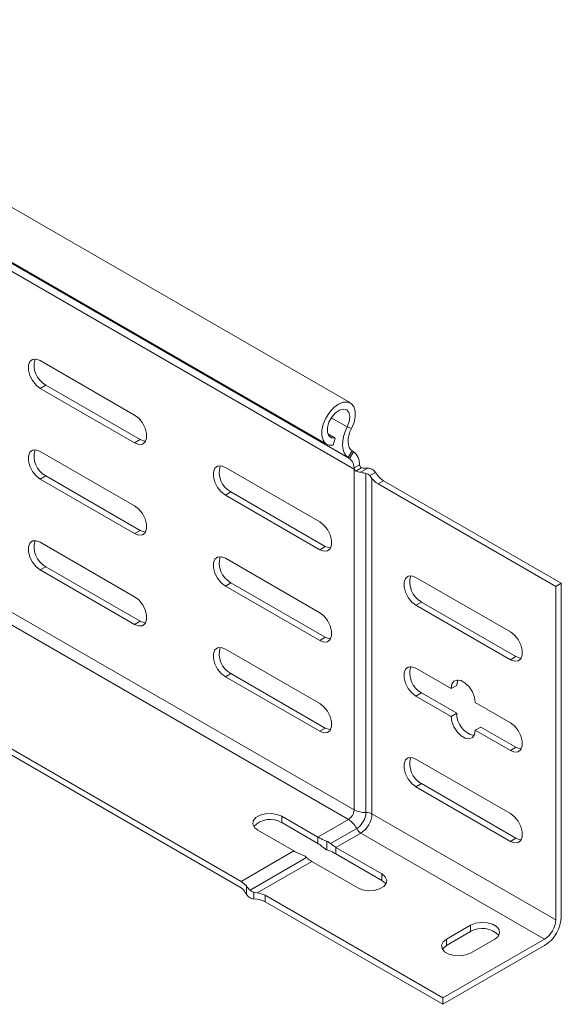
# Model space of a CAD drawing. Header units: millimetres. Extents: x -6 to 3617, y -5324 to -345.
# Tile 18 of 43: x 1868 to 1972, y -4826 to -4638. Entities that reach past the tile are written whole.
import ezdxf

# ---------------------------------------------------------------- set-up
doc = ezdxf.new("R2010")
doc.units = ezdxf.units.MM

msp = doc.modelspace()

# ---------------------------------------------------------------- linework, layer by layer
at = {"color": 7, "linetype": 'Continuous', "lineweight": 15}
for p, q in [((1931.28, -4710.85), (1544.71, -4487.68)), ((1539.95, -4495.44), (1926.73, -4718.73)), ((1930.84, -4721.28), (1544.05, -4497.99)), ((1931.09, -4721.44), (1544.3, -4498.15)), ((1931.96, -4723.46), (1545.17, -4500.18)), ((1890.06, -4713.15), (1872.03, -4702.74)), ((1873.09, -4707.44), (1872.03, -4708.05)), ((1872.03, -4708.05), (1890.06, -4718.46)), ((1891.13, -4717.85), (1873.09, -4707.44)), ((1931.48, -4715.73), (1930.67, -4715.42)), ((1926.96, -4716.75), (1928.34, -4717.54)), ((1891.13, -4717.85), (1890.06, -4718.46)), ((1928.01, -4718.9), (1928.34, -4717.54)), ((1890.06, -4730.5), (1872.03, -4720.09)), ((1931.61, -4719.99), (1930.84, -4721.28)), ((1931.09, -4721.44), (1931.85, -4720.15)), ((1931.85, -4720.15), (1931.61, -4719.99)), ((1931.09, -4721.44), (1930.84, -4721.28)), ((1933.02, -4722.64), (1931.96, -4723.25)), ((1873.09, -4724.79), (1872.03, -4725.4)), ((1891.13, -4735.2), (1873.09, -4724.79)), ((1925.42, -4733.56), (1907.39, -4723.15)), ((1931.96, -4723.25), (1931.96, -4723.46)), ((1931.96, -4788.57), (1931.96, -4723.46)), ((1932.34, -4723.85), (1933.38, -4723.25)), ((1934.58, -4723.3), (1933.22, -4724.09)), ((1934.25, -4789.08), (1934.25, -4724.31)), ((1936.06, -4724.1), (1934.97, -4724.73)), ((1934.97, -4724.73), (1935.39, -4725.25)), ((1936.45, -4724.63), (1936.06, -4724.1)), ((1872.03, -4725.4), (1890.06, -4735.81)), ((1935.39, -4789.33), (1935.39, -4725.25)), ((1936.55, -4726.31), (1937.61, -4725.7)), ((1970.5, -4745.91), (1936.55, -4726.31)), ((1937.61, -4725.7), (1971.56, -4745.29)), ((1908.45, -4727.85), (1907.39, -4728.46)), ((1907.39, -4728.46), (1925.42, -4738.87)), ((1926.48, -4738.26), (1908.45, -4727.85)), ((1891.13, -4735.2), (1890.06, -4735.81)), ((1890.06, -4747.85), (1872.03, -4737.44)), ((1926.48, -4738.26), (1925.42, -4738.87)), ((1925.42, -4750.91), (1907.39, -4740.5)), ((1873.09, -4742.14), (1872.03, -4742.75)), ((1872.03, -4742.75), (1890.06, -4753.16)), ((1891.13, -4752.55), (1873.09, -4742.14)), ((1908.45, -4745.2), (1907.39, -4745.81)), ((1926.48, -4755.61), (1908.45, -4745.2)), ((1943.8, -4744.17), (1961.84, -4754.58)), ((1971.56, -4745.29), (1970.5, -4745.91)), ((1971.56, -4745.29), (1971.56, -4808.98)), ((1907.39, -4745.81), (1925.42, -4756.22)), ((1970.5, -4809.6), (1970.5, -4745.91)), ((1944.87, -4748.87), (1943.8, -4749.48)), ((1944.87, -4748.87), (1962.9, -4759.28)), ((1910.39, -4803.47), (1818.79, -4750.59)), ((1910.39, -4802.25), (1819.85, -4749.98)), ((1961.84, -4759.89), (1943.8, -4749.48)), ((1891.13, -4752.55), (1890.06, -4753.16)), ((1926.48, -4755.61), (1925.42, -4756.22)), ((1925.42, -4768.26), (1907.39, -4757.85)), ((1962.9, -4759.28), (1961.84, -4759.89)), ((1908.45, -4762.55), (1907.39, -4763.16)), ((1926.48, -4772.96), (1908.45, -4762.55)), ((1943.8, -4761.53), (1950.52, -4765.4)), ((1907.39, -4763.16), (1925.42, -4773.57)), ((1944.87, -4766.22), (1943.8, -4766.83)), ((1944.87, -4766.22), (1951.58, -4770.1)), ((1951.58, -4764.79), (1950.52, -4765.4)), ((1950.52, -4770.71), (1943.8, -4766.83)), ((1955.12, -4768.06), (1961.84, -4771.93)), ((1951.58, -4770.1), (1950.52, -4770.71)), ((1926.48, -4772.96), (1925.42, -4773.57)), ((1956.18, -4772.75), (1955.12, -4773.36)), ((1961.84, -4777.24), (1955.12, -4773.36)), ((1956.18, -4772.75), (1962.9, -4776.63)), ((1962.9, -4776.63), (1961.84, -4777.24)), ((1943.8, -4778.88), (1961.84, -4789.29)), ((1944.87, -4783.57), (1943.8, -4784.18)), ((1961.84, -4794.59), (1943.8, -4784.18)), ((1944.87, -4783.57), (1962.9, -4793.98)), ((1918.17, -4789.8), (1925.07, -4793.78)), ((1918.17, -4791.02), (1918.17, -4789.8)), ((1930.9, -4790.41), (1925.07, -4793.78)), ((1935.39, -4789.33), (1970.5, -4809.6)), ((1920.47, -4796.43), (1913.58, -4792.45)), ((1925.07, -4795), (1918.17, -4791.02)), ((1932.48, -4792.14), (1927.5, -4795.02)), ((1925.07, -4795), (1925.07, -4793.78)), ((1926.78, -4796.19), (1926.78, -4794.58)), ((1933.27, -4793.01), (1928.5, -4795.76)), ((1933.27, -4793.01), (1968.38, -4813.27)), ((1962.9, -4793.98), (1961.84, -4794.59)), ((1920.47, -4796.43), (1910.39, -4802.25)), ((1937.26, -4800.82), (1928.5, -4795.76)), ((1928.5, -4796.99), (1928.5, -4795.76)), ((1922.9, -4797.67), (1912.1, -4803.91)), ((1928.5, -4796.99), (1937.26, -4802.05)), ((1923.9, -4798.41), (1913.48, -4804.43)), ((1923.9, -4798.41), (1932.67, -4803.47)), ((1937.26, -4802.05), (1937.26, -4800.82)), ((1911.4, -4803.12), (1911.4, -4804.7)), ((1912.83, -4804.32), (1912.83, -4805.58)), ((1913.48, -4804.43), (1912.83, -4804.32)), ((1912.83, -4805.58), (1913.48, -4805.65)), ((1914.98, -4804.9), (1948.93, -4824.5)), ((1914.98, -4806.12), (1914.98, -4804.9)), ((1914.98, -4806.12), (1948.93, -4825.72)), ((1954.23, -4810.62), (1949.64, -4813.27)), ((1954.23, -4811.84), (1954.23, -4810.62)), ((1948.93, -4824.5), (1968.38, -4813.27)), ((1949.64, -4814.5), (1954.23, -4811.84)), ((1949.64, -4814.5), (1949.64, -4813.27)), ((1954.23, -4815.92), (1958.83, -4813.27)), ((1968.38, -4814.5), (1948.93, -4825.72)), ((1948.93, -4825.72), (1948.93, -4824.5))]:
    msp.add_line(p, q, dxfattribs=at)
at = {"color": 8, "linetype": 'Continuous', "lineweight": 15}
for p, q in [((1930.67, -4715.42), (1927.63, -4713.67)), ((1930.9, -4790.41), (1840.35, -4738.14)), ((1931.96, -4788.57), (1841.45, -4736.32))]:
    msp.add_line(p, q, dxfattribs=at)
at = {"color": 7, "linetype": 'Continuous', "lineweight": 15, "flags": 128}
for points in [[(1872.03, -4702.74), (1871.25, -4702.45), (1870.56, -4702.51), (1870.04, -4702.92), (1869.77, -4703.63), (1869.77, -4704.55), (1870.04, -4705.57), (1870.56, -4706.58), (1871.25, -4707.43), (1872.03, -4708.05)], [(1928.01, -4718.9), (1927.2, -4718.91), (1926.53, -4718.59), (1926.05, -4717.97), (1925.82, -4717.09), (1925.83, -4716.04), (1926.1, -4714.88), (1926.6, -4713.72), (1927.29, -4712.64), (1928.12, -4711.74), (1929.01, -4711.07), (1929.91, -4710.7), (1930.74, -4710.66), (1931.43, -4710.94), (1931.92, -4711.53), (1932.19, -4712.38), (1932.2, -4713.42), (1931.96, -4714.57), (1931.48, -4715.73)], [(1890.06, -4718.46), (1890.85, -4718.75), (1891.54, -4718.69), (1892.06, -4718.28), (1892.33, -4717.57), (1892.33, -4716.65), (1892.06, -4715.63), (1891.54, -4714.62), (1890.85, -4713.76), (1890.06, -4713.15)], [(1928.34, -4717.54), (1927.65, -4717.51), (1927.15, -4717.12), (1926.88, -4716.43), (1926.89, -4715.52), (1927.18, -4714.51), (1927.71, -4713.55), (1928.41, -4712.74), (1929.19, -4712.21), (1929.94, -4712.01), (1930.57, -4712.17), (1931, -4712.68), (1931.16, -4713.46), (1931.05, -4714.42), (1930.67, -4715.42)], [(1930.67, -4715.42), (1930.27, -4716.32), (1929.98, -4717.23), (1929.81, -4718.12), (1929.77, -4718.96), (1929.86, -4719.71), (1930.07, -4720.37), (1930.4, -4720.9), (1930.84, -4721.28)], [(1931.48, -4715.73), (1931.19, -4716.39), (1930.99, -4717.05), (1930.86, -4717.69), (1930.83, -4718.3), (1930.9, -4718.85), (1931.05, -4719.33), (1931.29, -4719.71), (1931.61, -4719.99)], [(1892.13, -4718.16), (1891.91, -4718.14), (1891.13, -4717.85)], [(1872.03, -4720.09), (1871.25, -4719.8), (1870.56, -4719.86), (1870.04, -4720.27), (1869.77, -4720.98), (1869.77, -4721.9), (1870.04, -4722.92), (1870.56, -4723.93), (1871.25, -4724.79), (1872.03, -4725.4)], [(1907.39, -4723.15), (1906.6, -4722.86), (1905.91, -4722.92), (1905.4, -4723.33), (1905.13, -4724.04), (1905.13, -4724.96), (1905.4, -4725.98), (1905.91, -4726.99), (1906.6, -4727.85), (1907.39, -4728.46)], [(1890.06, -4735.81), (1890.85, -4736.1), (1891.54, -4736.04), (1892.06, -4735.63), (1892.33, -4734.92), (1892.33, -4734), (1892.06, -4732.98), (1891.54, -4731.98), (1890.85, -4731.12), (1890.06, -4730.5)], [(1925.42, -4738.87), (1926.21, -4739.16), (1926.9, -4739.1), (1927.41, -4738.69), (1927.68, -4737.98), (1927.68, -4737.06), (1927.41, -4736.04), (1926.9, -4735.03), (1926.21, -4734.17), (1925.42, -4733.56)], [(1892.13, -4735.51), (1891.91, -4735.49), (1891.13, -4735.2)], [(1872.03, -4737.44), (1871.25, -4737.15), (1870.56, -4737.21), (1870.04, -4737.62), (1869.77, -4738.33), (1869.77, -4739.25), (1870.04, -4740.28), (1870.56, -4741.28), (1871.25, -4742.14), (1872.03, -4742.75)], [(1927.49, -4738.57), (1927.27, -4738.55), (1926.48, -4738.26)], [(1907.39, -4740.5), (1906.6, -4740.21), (1905.91, -4740.27), (1905.4, -4740.68), (1905.13, -4741.39), (1905.13, -4742.31), (1905.4, -4743.33), (1905.91, -4744.34), (1906.6, -4745.2), (1907.39, -4745.81)], [(1943.8, -4749.48), (1943.02, -4748.87), (1942.33, -4748.01), (1941.81, -4747.01), (1941.54, -4745.98), (1941.54, -4745.06), (1941.81, -4744.35), (1942.33, -4743.94), (1943.02, -4743.88), (1943.8, -4744.17)], [(1890.06, -4753.16), (1890.85, -4753.45), (1891.54, -4753.39), (1892.06, -4752.98), (1892.33, -4752.27), (1892.33, -4751.35), (1892.06, -4750.33), (1891.54, -4749.33), (1890.85, -4748.47), (1890.06, -4747.85)], [(1925.42, -4756.22), (1926.21, -4756.51), (1926.9, -4756.45), (1927.41, -4756.04), (1927.68, -4755.33), (1927.68, -4754.41), (1927.41, -4753.39), (1926.9, -4752.39), (1926.21, -4751.53), (1925.42, -4750.91)], [(1892.13, -4752.86), (1891.91, -4752.84), (1891.13, -4752.55)], [(1961.84, -4754.58), (1962.62, -4755.2), (1963.31, -4756.06), (1963.83, -4757.06), (1964.1, -4758.08), (1964.1, -4759), (1963.83, -4759.71), (1963.31, -4760.12), (1962.62, -4760.18), (1961.84, -4759.89)], [(1927.49, -4755.92), (1927.27, -4755.9), (1926.48, -4755.61)], [(1907.39, -4757.85), (1906.6, -4757.56), (1905.91, -4757.62), (1905.4, -4758.03), (1905.13, -4758.74), (1905.13, -4759.66), (1905.4, -4760.69), (1905.91, -4761.69), (1906.6, -4762.55), (1907.39, -4763.16)], [(1962.9, -4759.28), (1963.68, -4759.57), (1963.9, -4759.59)], [(1943.8, -4766.83), (1943.02, -4766.22), (1942.33, -4765.36), (1941.81, -4764.36), (1941.54, -4763.33), (1941.54, -4762.41), (1941.81, -4761.7), (1942.33, -4761.29), (1943.02, -4761.23), (1943.8, -4761.53)], [(1950.52, -4765.4), (1950.66, -4764.58), (1951.06, -4764.01), (1951.67, -4763.77), (1952.42, -4763.89), (1953.22, -4764.35), (1953.97, -4765.1), (1954.58, -4766.04), (1954.98, -4767.07), (1955.12, -4768.06)], [(1951.81, -4763.76), (1951.72, -4763.96), (1951.58, -4764.79)], [(1925.42, -4773.57), (1926.21, -4773.86), (1926.9, -4773.8), (1927.41, -4773.39), (1927.68, -4772.68), (1927.68, -4771.76), (1927.41, -4770.74), (1926.9, -4769.74), (1926.21, -4768.88), (1925.42, -4768.26)], [(1955.12, -4773.36), (1954.98, -4774.19), (1954.58, -4774.76), (1953.97, -4775), (1953.22, -4774.88), (1952.42, -4774.42), (1951.67, -4773.67), (1951.06, -4772.73), (1950.66, -4771.7), (1950.52, -4770.71)], [(1961.84, -4771.93), (1962.62, -4772.55), (1963.31, -4773.41), (1963.83, -4774.41), (1964.1, -4775.43), (1964.1, -4776.36), (1963.83, -4777.06), (1963.31, -4777.47), (1962.62, -4777.54), (1961.84, -4777.24)], [(1927.49, -4773.27), (1927.27, -4773.25), (1926.48, -4772.96)], [(1962.9, -4776.63), (1963.68, -4776.92), (1963.9, -4776.94)], [(1943.8, -4784.18), (1943.02, -4783.57), (1942.33, -4782.71), (1941.81, -4781.71), (1941.54, -4780.69), (1941.54, -4779.76), (1941.81, -4779.05), (1942.33, -4778.65), (1943.02, -4778.58), (1943.8, -4778.88)], [(1913.58, -4792.45), (1912.93, -4791.92), (1912.64, -4791.29), (1912.73, -4790.64), (1913.21, -4790.05), (1914.01, -4789.59), (1915.03, -4789.31), (1916.16, -4789.26), (1917.25, -4789.43), (1918.17, -4789.8)], [(1961.84, -4789.29), (1962.62, -4789.9), (1963.31, -4790.76), (1963.83, -4791.76), (1964.1, -4792.79), (1964.1, -4793.71), (1963.83, -4794.42), (1963.31, -4794.83), (1962.62, -4794.89), (1961.84, -4794.59)], [(1962.9, -4793.98), (1963.68, -4794.28), (1963.9, -4794.29)], [(1932.67, -4803.47), (1933.59, -4803.85), (1934.68, -4804.02), (1935.81, -4803.96), (1936.83, -4803.68), (1937.63, -4803.22), (1938.11, -4802.63), (1938.2, -4801.98), (1937.91, -4801.35), (1937.26, -4800.82)], [(1937.26, -4802.05), (1937.91, -4802.58), (1938.04, -4802.76)], [(1958.83, -4813.27), (1959.48, -4812.74), (1959.77, -4812.11), (1959.67, -4811.46), (1959.2, -4810.87), (1958.4, -4810.41), (1957.37, -4810.13), (1956.25, -4810.08), (1955.16, -4810.24), (1954.23, -4810.62)], [(1949.64, -4813.27), (1948.99, -4813.8), (1948.7, -4814.43), (1948.8, -4815.08), (1949.27, -4815.67), (1950.07, -4816.13), (1951.1, -4816.41), (1952.22, -4816.47), (1953.31, -4816.3), (1954.23, -4815.92)], [(1948.86, -4815.21), (1948.99, -4815.03), (1949.64, -4814.5)]]:
    msp.add_lwpolyline(points, dxfattribs=at)
at = {"color": 7, "linetype": 'Continuous', "lineweight": 15}
for centre, radius, start, end in [((1875.14, -4703.66), 4.29, 163.3006, 241.539), ((1875.14, -4721.01), 4.29, 163.3006, 241.539), ((1930.05, -4722.51), 2.97, 357.4184, 52.6344), ((1910.5, -4724.07), 4.29, 163.3006, 241.539), ((1929.67, -4723.25), 2.3, 354.744, 51.989), ((1933.79, -4722.61), 0.764, 200.9857, 237.4103), ((1933.92, -4719.95), 4.2, 248.0256, 260.3869), ((1934.06, -4720.98), 2.33, 249.6778, 272.5479), ((1934.33, -4728.49), 5.19, 87.2295, 91.8426), ((1939.69, -4722.28), 4, 216.0859, 238.722), ((1938.63, -4722.89), 4, 216.0859, 238.722), ((1875.14, -4738.36), 4.29, 163.3006, 241.539), ((1910.5, -4741.42), 4.29, 163.3006, 241.539), ((1946.91, -4745.09), 4.29, 163.3006, 241.539), ((1910.5, -4758.78), 4.29, 163.3006, 241.539), ((1946.91, -4762.45), 4.29, 163.3006, 241.539), ((1955.87, -4770.21), 4.29, 178.4604, 256.6948), ((1946.91, -4779.8), 4.29, 163.3006, 241.539), ((1929.66, -4788.47), 2.31, 302.6055, 357.3945), ((1934.02, -4784.68), 4.4, 242.1265, 273.0035), ((1915.93, -4794.68), 4.29, 58.4652, 136.6873), ((1928.56, -4794.14), 4.4, 26.9958, 57.8785), ((1930.41, -4788.9), 3.84, 302.6055, 357.3945), ((1930.79, -4789.12), 4.61, 302.6055, 357.3945), ((1934.36, -4791.28), 2.2, 62.1265, 93.0035), ((1934.44, -4791.14), 2.2, 206.9958, 237.8785), ((1908.41, -4805.55), 3.85, 39.1318, 58.9958), ((1909.22, -4805.34), 2.2, 26.9958, 57.8785), ((1915.76, -4801.89), 5.19, 208.1571, 212.771), ((1913.06, -4808.41), 4, 61.2833, 83.9151), ((1913.06, -4809.63), 4, 61.2833, 83.9151), ((1964.65, -4808.67), 6.92, 302.6055, 357.3945), ((1965.89, -4809.39), 4.61, 302.6055, 357.3945), ((1956.48, -4815.5), 4.29, 43.3127, 121.5348)]:
    msp.add_arc(centre, radius, start, end, dxfattribs=at)
for points, knots in [([(1933.07, -4722.88), (1933.06, -4722.83), (1933.03, -4722.75), (1933.02, -4722.67), (1933.02, -4722.64)], [0, 0, 0, 0, 0.6144972, 1, 1, 1, 1]), ([(1931.96, -4723.25), (1931.96, -4723.3), (1931.97, -4723.4), (1932.03, -4723.55), (1932.13, -4723.69), (1932.24, -4723.79), (1932.31, -4723.83), (1932.34, -4723.85)], [0, 0, 0, 0, 0.214041, 0.428088, 0.641869, 0.854622, 1, 1, 1, 1]), ([(1933.22, -4724.09), (1933.48, -4724.14), (1933.82, -4724.21), (1934.16, -4724.29), (1934.25, -4724.31)], [0, 0, 0, 0, 0.747394, 1, 1, 1, 1]), ([(1934.25, -4724.31), (1934.39, -4724.35), (1934.67, -4724.44), (1934.87, -4724.64), (1934.97, -4724.73)], [0, 0, 0, 0, 0.5246304, 1, 1, 1, 1]), ([(1936.06, -4724.1), (1936.01, -4724.03), (1935.83, -4723.79), (1935.42, -4723.49), (1934.95, -4723.33), (1934.67, -4723.31), (1934.58, -4723.3)], [0, 0, 0, 0, 0.155649, 0.514564, 0.854568, 1, 1, 1, 1]), ([(1926.78, -4794.58), (1926.54, -4794.48), (1926.08, -4794.31), (1925.48, -4794.01), (1925.19, -4793.85), (1925.07, -4793.78)], [0, 0, 0, 0, 0.407021, 0.751647, 1, 1, 1, 1]), ([(1927.5, -4795.02), (1927.33, -4794.88), (1927.11, -4794.69), (1926.84, -4794.6), (1926.78, -4794.58)], [0, 0, 0, 0, 0.771658, 1, 1, 1, 1]), ([(1920.47, -4796.43), (1920.64, -4796.53), (1920.98, -4796.71), (1921.58, -4797.01), (1921.99, -4797.15), (1922.19, -4797.23)], [0, 0, 0, 0, 0.333665, 0.666043, 1, 1, 1, 1]), ([(1925.07, -4795), (1925.18, -4795.07), (1925.4, -4795.21), (1925.76, -4795.47), (1925.97, -4795.66), (1926.07, -4795.75)], [0, 0, 0, 0, 0.346327, 0.691474, 1, 1, 1, 1]), ([(1926.07, -4795.75), (1926.24, -4795.89), (1926.46, -4796.07), (1926.72, -4796.17), (1926.78, -4796.19)], [0, 0, 0, 0, 0.771658, 1, 1, 1, 1]), ([(1926.78, -4796.19), (1927.03, -4796.28), (1927.48, -4796.45), (1928.08, -4796.75), (1928.38, -4796.92), (1928.5, -4796.99)], [0, 0, 0, 0, 0.407021, 0.751647, 1, 1, 1, 1]), ([(1928.5, -4795.76), (1928.39, -4795.69), (1928.16, -4795.55), (1927.8, -4795.29), (1927.6, -4795.11), (1927.5, -4795.02)], [0, 0, 0, 0, 0.346327, 0.691474, 1, 1, 1, 1]), ([(1922.19, -4797.23), (1922.39, -4797.32), (1922.65, -4797.43), (1922.85, -4797.63), (1922.9, -4797.67)], [0, 0, 0, 0, 0.771596, 1, 1, 1, 1]), ([(1922.9, -4797.67), (1923.03, -4797.79), (1923.29, -4798.02), (1923.66, -4798.27), (1923.84, -4798.38), (1923.9, -4798.41)], [0, 0, 0, 0, 0.406592, 0.81534, 1, 1, 1, 1]), ([(1912.1, -4803.91), (1911.92, -4803.71), (1911.68, -4803.45), (1911.45, -4803.19), (1911.4, -4803.12)], [0, 0, 0, 0, 0.747776, 1, 1, 1, 1]), ([(1912.83, -4804.32), (1912.79, -4804.31), (1912.59, -4804.26), (1912.32, -4804.13), (1912.15, -4803.96), (1912.1, -4803.91)], [0, 0, 0, 0, 0.131563, 0.745362, 1, 1, 1, 1]), ([(1911.4, -4804.7), (1911.53, -4804.87), (1911.8, -4805.22), (1912.33, -4805.5), (1912.69, -4805.56), (1912.83, -4805.58)], [0, 0, 0, 0, 0.373783, 0.74931, 1, 1, 1, 1])]:
    msp.add_open_spline(points, degree=3, knots=knots, dxfattribs=at)

doc.saveas('drawing.dxf')
